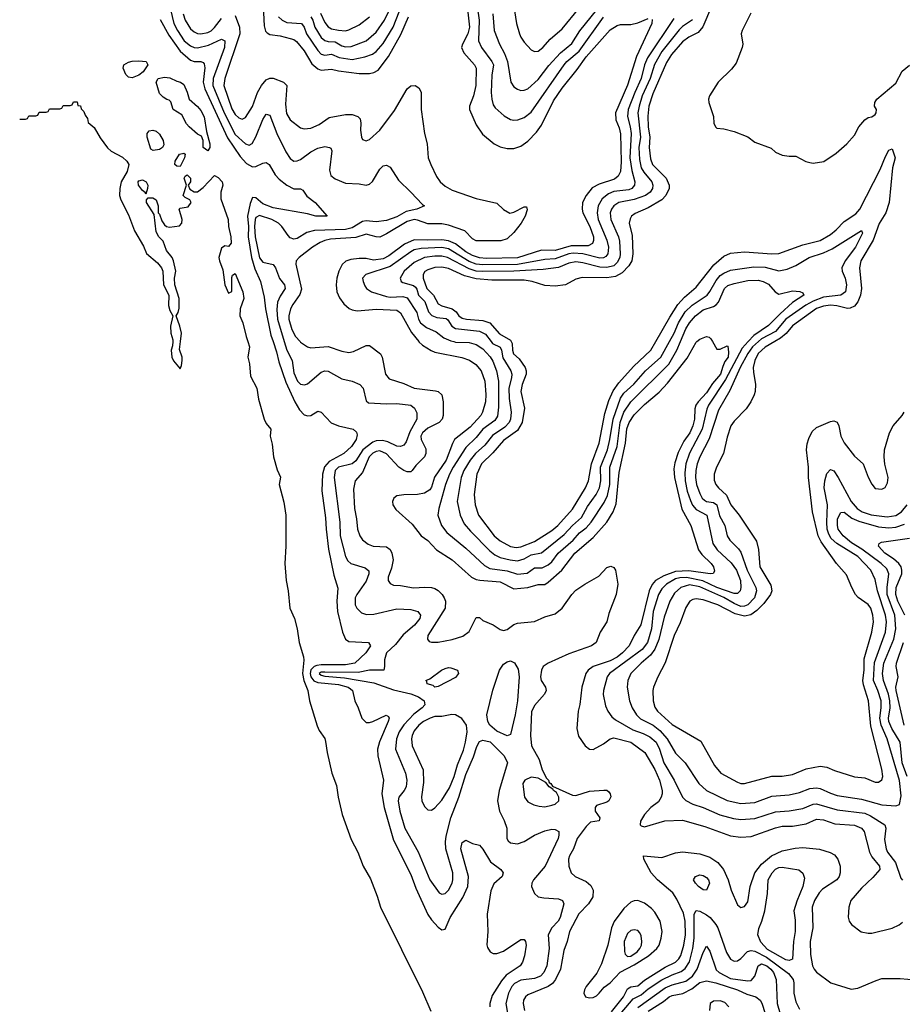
# Model space of a CAD drawing. Header units: inches. Extents: x 1678809 to 1859548, y 384609 to 522868.
# Tile 52 of 256: x 1742437 to 1747568, y 426146 to 431873. Entities that reach past the tile are written whole.
import ezdxf

# ---------------------------------------------------------------- set-up
doc = ezdxf.new("R2010")
doc.units = ezdxf.units.IN
doc.header["$MEASUREMENT"] = 0
doc.layers.add('B7442', color=7, linetype='Continuous')
doc.layers.add('B7443', color=7, linetype='Continuous')

msp = doc.modelspace()

# ---------------------------------------------------------------- linework, layer by layer
at = {"layer": 'B7442', "color": 5}
for points, elevation in [([(1743326.5, 430000), (1743325.1, 429974.9), (1743318, 429950), (1743320.3, 429910), (1743330, 429888), (1743370, 429842), (1743378, 429862), (1743381.6, 429890), (1743380.5, 429910), (1743366.3, 429953.7), (1743371.2, 430000)], 120), ([(1743763, 430000), (1743772.9, 429970), (1743763.1, 429910), (1743772.2, 429870), (1743778.5, 429798.6), (1743814.6, 429730), (1743825.8, 429665.8), (1743857.2, 429550), (1743870, 429523), (1743895.8, 429490), (1743893.7, 429450), (1743903.8, 429403.8), (1743911.8, 429330), (1743933.9, 429253.9), (1743952.5, 429212.5), (1743945.4, 429170), (1743973, 429067), (1743983.5, 428990), (1743983.7, 428810), (1743977.2, 428710), (1743986.6, 428610), (1743997.8, 428550), (1744007.6, 428450), (1744033.7, 428390), (1744049.1, 428329.1), (1744060.7, 428250), (1744086.2, 428166.2), (1744088.2, 428148.2), (1744080.7, 428070), (1744088.3, 428028.3), (1744112.6, 427970), (1744122.3, 427910), (1744165.5, 427765.5), (1744178.3, 427738.3), (1744210, 427691.3), (1744215.2, 427675.2), (1744224, 427610), (1744251.3, 427490), (1744277.6, 427417.6), (1744287.2, 427350), (1744310.6, 427250), (1744363.7, 427103.7), (1744401.9, 427030), (1744434.4, 426950), (1744475.3, 426875.3), (1744514.9, 426774.9), (1744534.5, 426710), (1744778.4, 426218.4), (1744826.3, 426106.3)], 120), ([(1743910.1, 430000), (1743930, 429940.8), (1743943.2, 429883.2), (1743984.1, 429764.1), (1744035.3, 429650), (1744063.6, 429603.6), (1744090, 429574.8), (1744112.1, 429567.9), (1744130, 429571.2), (1744170, 429595.8), (1744190, 429590.4), (1744248.2, 429528.2), (1744290.2, 429510.2), (1744374.8, 429490), (1744394.4, 429474.4), (1744398.7, 429458.7), (1744392.7, 429430), (1744366.4, 429390), (1744321.8, 429350), (1744236.6, 429303.4), (1744208.1, 429271.9), (1744196.4, 429230), (1744192.8, 429132.8), (1744214.9, 428974.9), (1744217.6, 428910), (1744232.3, 428792.3), (1744262.5, 428642.5), (1744285.4, 428565.4), (1744280.3, 428490), (1744284.5, 428430), (1744313.5, 428310), (1744330, 428269.2), (1744350, 428255), (1744464.7, 428250), (1744476.5, 428230), (1744448.4, 428190), (1744385.6, 428130), (1744330, 428119.3), (1744190, 428120.6), (1744163.4, 428116.6), (1744148.7, 428111.3), (1744129.3, 428090.7), (1744124.8, 428070), (1744128.3, 428050), (1744146.8, 428026.8), (1744170, 428017.1), (1744290, 428005.5), (1744347.2, 427990), (1744359.9, 427979.9), (1744370.7, 427970), (1744385.4, 427910), (1744405.1, 427870), (1744425.9, 427810), (1744450, 427785.2), (1744470, 427783.8), (1744490, 427790.9), (1744568, 427828), (1744580.5, 427820.5), (1744584.2, 427810), (1744579.3, 427790), (1744527.6, 427672.4), (1744516.6, 427630), (1744518.7, 427590), (1744551.5, 427450), (1744542.1, 427370), (1744555.8, 427290), (1744610, 427099.7), (1744710, 426901.2), (1744740.4, 426820.4), (1744808.9, 426668.9), (1744830, 426637.3), (1744870, 426593.7), (1744890, 426578), (1744910, 426582), (1744939.3, 426650), (1745013.6, 426766.4), (1745041.7, 426830), (1745046.2, 426890), (1745002.3, 427050), (1745010, 427086), (1745030, 427101), (1745070, 427081), (1745110, 427071), (1745130, 427047.3), (1745174.2, 426974.2), (1745233, 426930), (1745248.2, 426910), (1745241.3, 426890), (1745192.9, 426847.1), (1745174.8, 426805.2), (1745154.1, 426670), (1745158.3, 426570), (1745151.7, 426491.7), (1745155.6, 426475.6), (1745172.2, 426450), (1745190, 426440.7), (1745210, 426441), (1745250, 426454.3), (1745350, 426522.4), (1745370, 426522), (1745377.6, 426510), (1745381.1, 426490), (1745372, 426427.9), (1745360.2, 426390), (1745345.5, 426370), (1745265.8, 426314.2), (1745237.3, 426282.7), (1745184, 426196), (1745169.2, 426150), (1745169.6, 426130)], 140), ([(1743974.4, 430000), (1743989.4, 429950), (1744021, 429890), (1744030, 429818), (1744051.8, 429770), (1744070, 429751.8), (1744091.8, 429748.2), (1744110, 429755), (1744190, 429822.9), (1744210, 429830.2), (1744230, 429827.3), (1744310, 429783), (1744369.3, 429769.3), (1744414.4, 429750), (1744433.6, 429730), (1744450, 429654.9), (1744465, 429645), (1744570, 429638.5), (1744630, 429640.1), (1744710, 429630.2), (1744732.9, 429612.9), (1744745.5, 429585.5), (1744746, 429550), (1744704.5, 429475.5), (1744682.9, 429417.1), (1744670, 429398.3), (1744650, 429389.8), (1744630, 429391.4), (1744576.3, 429416.3), (1744545.4, 429425.4), (1744510, 429422.9), (1744490, 429414.4), (1744430.7, 429370), (1744390, 429307.6), (1744370.1, 429290), (1744289.5, 429270), (1744270.6, 429250), (1744264.8, 429210), (1744297.4, 428950), (1744300.6, 428870), (1744330.6, 428750.6), (1744345, 428725), (1744361.7, 428710), (1744444.6, 428684.6), (1744466.5, 428666.5), (1744466.6, 428650), (1744450, 428607.7), (1744395.8, 428530), (1744387.2, 428510), (1744386.4, 428470), (1744396.2, 428450), (1744423.1, 428423.1), (1744452.1, 428412.1), (1744494.8, 428414.8), (1744630, 428445.5), (1744710, 428442.5), (1744752.2, 428430), (1744767.7, 428410), (1744762.6, 428390), (1744732.9, 428350), (1744666.1, 428293.9), (1744620.6, 428239.4), (1744570.1, 428190), (1744556.9, 428150), (1744558, 428110), (1744553.4, 428090), (1744470, 428088.4), (1744404, 428076), (1744210, 428078), (1744190, 428076.6), (1744178.1, 428070), (1744190, 428059.2), (1744210, 428054.3), (1744325, 428045), (1744494.7, 428014.7), (1744610, 427974.2), (1744711.1, 427951.1), (1744754.5, 427934.5), (1744788.4, 427910), (1744792.7, 427887.3), (1744777, 427870), (1744727.2, 427832.8), (1744669.1, 427770.9), (1744643.3, 427730), (1744627.4, 427690), (1744620.9, 427630), (1744680.1, 427490), (1744687.8, 427450), (1744683.1, 427410), (1744672.6, 427390), (1744640.4, 427350), (1744636.1, 427330), (1744647.4, 427270), (1744675, 427170), (1744752.6, 427032.6), (1744822, 426870), (1744874.6, 426794.6), (1744890, 426785.5), (1744910, 426790.2), (1744930, 426810.2), (1744950.4, 426850), (1744954.9, 426870), (1744954.3, 426910), (1744914.3, 427050), (1744912.3, 427090), (1744916.4, 427123.6), (1744943.2, 427230), (1744990.2, 427349.8), (1745030, 427482.2), (1745074.8, 427585.2), (1745094.5, 427645.5), (1745110, 427674.4), (1745130, 427682.2), (1745171.6, 427671.6), (1745252.4, 427590), (1745273.1, 427550), (1745223.4, 427390), (1745214.8, 427330), (1745226.6, 427270), (1745254, 427214), (1745268.6, 427170), (1745268.4, 427110), (1745276.7, 427096.7), (1745290, 427085.4), (1745330, 427079.4), (1745370, 427091.7), (1745430, 427128.9), (1745490, 427155.3), (1745530, 427163.8), (1745550, 427161.5), (1745570.2, 427150), (1745571.8, 427130), (1745566.7, 427110), (1745492.3, 426950), (1745423.8, 426870), (1745413.4, 426850), (1745411.7, 426831.7), (1745430.2, 426790.3), (1745451.5, 426771.5), (1745484.8, 426764.8), (1745570, 426758.8), (1745592, 426750), (1745600.2, 426730), (1745578.1, 426650), (1745566.7, 426630), (1745529.5, 426590), (1745509.6, 426550), (1745514, 426470), (1745500.6, 426370), (1745483.1, 426330), (1745465.2, 426310), (1745430, 426295.8), (1745350, 426285.2), (1745313.2, 426266.8), (1745298.6, 426250), (1745279.2, 426210), (1745262.8, 426150), (1745276.1, 426070)], 160), ([(1744067.3, 430000), (1744070, 429997.1), (1744110, 429970.2), (1744130, 429964.7), (1744230, 429971.6), (1744310, 429944), (1744350, 429936.8), (1744377, 429942.9), (1744450, 429977.8), (1744470, 429978.2), (1744533.8, 429930), (1744544.2, 429910), (1744563.7, 429810), (1744584.4, 429784.4), (1744670, 429756.1), (1744730.1, 429730.1), (1744854.6, 429714.6), (1744870, 429709.2), (1744890.2, 429690), (1744898.8, 429650), (1744898.3, 429570), (1744892.4, 429550), (1744874.8, 429530), (1744810, 429497.4), (1744778.3, 429470), (1744768.8, 429450), (1744770.7, 429430), (1744797.1, 429377.1), (1744798.2, 429350), (1744790, 429329.9), (1744740.3, 429279.7), (1744717.8, 429250), (1744710, 429243.2), (1744690, 429242.5), (1744670, 429250.3), (1744641.3, 429270), (1744570, 429346.6), (1744530, 429364.4), (1744510, 429361.7), (1744490, 429352), (1744468.2, 429330), (1744430, 429238.5), (1744387.1, 429190), (1744378, 429142), (1744382.5, 429030), (1744394.7, 428970), (1744400.7, 428910), (1744413.9, 428870), (1744430, 428847.2), (1744462.5, 428822.5), (1744491.3, 428811.3), (1744570, 428807.3), (1744590, 428790.2), (1744600.1, 428770), (1744608.1, 428730), (1744597.9, 428682.1), (1744578.8, 428630), (1744579, 428610), (1744590, 428592.4), (1744610, 428583.9), (1744650, 428581.4), (1744727.1, 428567.1), (1744792.5, 428572.5), (1744830.6, 428570.6), (1744850, 428565.1), (1744870, 428552.4), (1744892.2, 428530), (1744904.1, 428510), (1744912.5, 428490), (1744911.2, 428450), (1744810.4, 428290.4), (1744807.2, 428270), (1744816.5, 428256.5), (1744831.4, 428251.4), (1744870, 428252.9), (1744950, 428267.6), (1745013.3, 428286.7), (1745050, 428314.7), (1745090, 428396), (1745110, 428394.7), (1745130, 428377.8), (1745190, 428353.2), (1745230, 428325.5), (1745250, 428320.7), (1745270, 428326.5), (1745310, 428354.4), (1745330, 428363), (1745430, 428372), (1745490, 428399.2), (1745550, 428416.8), (1745590.6, 428449.4), (1745646.7, 428530), (1745670, 428553.9), (1745722, 428590), (1745804.6, 428635.4), (1745850, 428685.5), (1745873.2, 428693.2), (1745890, 428686), (1745900.7, 428670), (1745914.9, 428590), (1745903.7, 428530), (1745861.3, 428418.7), (1745849.3, 428370), (1745811.1, 428310), (1745788, 428250), (1745760.2, 428230), (1745630, 428184.9), (1745508.2, 428130), (1745480.1, 428110), (1745470.1, 428090), (1745465.1, 428050), (1745468.2, 428030), (1745494, 427990), (1745497.4, 427970), (1745488.1, 427950), (1745430, 427884.1), (1745412.5, 427847.5), (1745406.5, 427710), (1745412.2, 427650), (1745455.9, 427570), (1745475, 427510), (1745500.2, 427460.2), (1745510.7, 427450), (1745514.9, 427434.9), (1745525.5, 427430), (1745535.1, 427415.1), (1745650, 427362.8), (1745670, 427359.7), (1745750, 427385.3), (1745831.8, 427391.8), (1745850.3, 427390.4), (1745862, 427382), (1745870.4, 427370.4), (1745872.7, 427352.7), (1745862, 427330), (1745850, 427320.7), (1745790, 427302.7), (1745782.4, 427290), (1745783, 427270), (1745810.2, 427230), (1745806.4, 427213.6), (1745755.8, 427204.2), (1745730, 427179.8), (1745676.8, 427110), (1745655.6, 427050), (1745633.2, 427010), (1745627.1, 426990), (1745629.4, 426949.4), (1745643.6, 426910), (1745667, 426890), (1745730, 426860.2), (1745756.6, 426836.6), (1745770.9, 426810), (1745768.8, 426770), (1745743.3, 426730), (1745687.7, 426672.3), (1745634.1, 426570), (1745620.5, 426510), (1745600.9, 426459.1), (1745581.3, 426350), (1745551, 426289), (1745533.6, 426266.4), (1745510, 426249.9), (1745390, 426200.6), (1745377.1, 426190), (1745365.9, 426170), (1745364.2, 426150), (1745372, 426110)], 180), ([(1744756.7, 430000), (1744758.1, 429998.1), (1744779.1, 429979.1), (1744828, 429948), (1744850, 429939.3), (1745007, 429907), (1745051.6, 429891.6), (1745087.7, 429867.7), (1745118.7, 429830), (1745140.3, 429770), (1745147.5, 429692.5), (1745144.1, 429650), (1745127.6, 429590), (1745117.8, 429570), (1745056.5, 429503.5), (1744964.8, 429430), (1744952, 429408), (1744916.2, 429310), (1744848.5, 429211.5), (1744830, 429152.7), (1744821, 429139), (1744790, 429119.6), (1744750, 429111.4), (1744670.1, 429109.9), (1744630, 429103.5), (1744611, 429089), (1744604.5, 429070), (1744605.6, 429050), (1744622.9, 429022.9), (1744718.4, 428938.4), (1744770, 428870.2), (1744810, 428843.2), (1744860.6, 428790), (1744950.4, 428730.4), (1745064.2, 428630), (1745090, 428616.6), (1745111.7, 428611.7), (1745230, 428603.9), (1745310, 428563.1), (1745390, 428570.1), (1745450, 428588), (1745490, 428587.5), (1745510, 428600.1), (1745588.4, 428670), (1745664.7, 428770), (1745770, 428861.2), (1745850.4, 428950), (1745887.8, 429010), (1745904.2, 429055.8), (1745921.6, 429238.4), (1745959.6, 429410), (1745967, 429493), (1745979.9, 429530), (1746010, 429574.7), (1746070, 429633.7), (1746153.8, 429706.2), (1746202.5, 429757.5), (1746316.8, 429903.2), (1746370, 429996.4), (1746373.9, 430000)], 220), ([(1744960.6, 430000), (1744970, 429997.7), (1745050, 429995.9), (1745090, 429984.2), (1745130, 429957.4), (1745171.9, 429911.9), (1745186.7, 429886.7), (1745208.5, 429830), (1745220.4, 429770), (1745220.7, 429619.3), (1745214, 429566), (1745198.8, 429541.2), (1745129.6, 429490.4), (1745090, 429441.8), (1745030, 429385), (1744956.5, 429270), (1744935.7, 429230), (1744913.1, 429170), (1744873.1, 429030), (1744867.3, 428990), (1744889.3, 428930), (1744919.7, 428890), (1745030, 428799.2), (1745138.1, 428698.1), (1745170, 428681.3), (1745270, 428666.1), (1745330, 428648.4), (1745386.9, 428653.1), (1745430, 428683.8), (1745474.8, 428685.2), (1745510, 428700.9), (1745530, 428719.8), (1745566.3, 428770), (1745654.4, 428845.5), (1745691.7, 428888.3), (1745730, 428916.1), (1745758.3, 428950), (1745835.5, 429064.5), (1745854.6, 429105.4), (1745867.6, 429170), (1745867.9, 429270), (1745910.5, 429389.5), (1745928.2, 429530), (1745950, 429590.7), (1745990, 429649.2), (1746211.1, 429868.9), (1746256.5, 429950), (1746277.8, 430000)], 240), ([(1745178.5, 430000), (1745186.3, 429990), (1745230, 429967.8), (1745237.9, 429950), (1745245.9, 429905.9), (1745292.8, 429830), (1745298, 429810), (1745296.3, 429790), (1745280.1, 429730), (1745282.2, 429670), (1745293.1, 429590), (1745290.1, 429550), (1745282.6, 429530), (1745257.4, 429502.6), (1745185.8, 429454.2), (1745141.6, 429398.3), (1745087, 429350), (1745055, 429310), (1745019.1, 429250), (1745002.7, 429210), (1744979.2, 429070), (1744996.8, 428990), (1745020.6, 428940.6), (1745056.9, 428896.9), (1745170, 428783.5), (1745199.7, 428759.7), (1745230, 428744), (1745288.4, 428730), (1745330, 428725.9), (1745370, 428735.9), (1745410, 428759.4), (1745470, 428770.9), (1745602.3, 428877.7), (1745650, 428930.1), (1745702, 428978), (1745738.5, 429041.5), (1745788.7, 429111.3), (1745806.9, 429150), (1745815.7, 429190), (1745812.8, 429270), (1745854.1, 429370), (1745868.1, 429430), (1745886.5, 429550), (1745930, 429670.7), (1745950, 429699.4), (1746006.9, 429753.1), (1746075.4, 429830), (1746164.9, 429910), (1746214.6, 430000)], 260), ([(1745294.2, 430000), (1745299.5, 429990), (1745301.9, 429950), (1745308.1, 429930), (1745340.3, 429900.3), (1745375.5, 429850), (1745381.3, 429830), (1745380.7, 429810), (1745358, 429750), (1745350.7, 429710), (1745372.2, 429612.2), (1745358.9, 429530), (1745330, 429483.7), (1745250, 429425.2), (1745187.2, 429352.8), (1745121.3, 429290), (1745093.5, 429230), (1745078.1, 429110), (1745085.1, 429050), (1745103.7, 428990), (1745195.8, 428870), (1745230, 428841.4), (1745290, 428807.9), (1745322.8, 428802.8), (1745350, 428807.1), (1745430, 428838.4), (1745530, 428901.7), (1745564.5, 428930), (1745650, 429025), (1745725.7, 429150), (1745744, 429190), (1745761.5, 429290), (1745806, 429410), (1745837.6, 429582.4), (1745861.8, 429658.2), (1745886.4, 429713.6), (1745920.1, 429759.9), (1746005.5, 429854.5), (1746106.1, 429950), (1746134.7, 430000)], 280), ([(1746464.9, 430000), (1746490, 429956.3), (1746510, 429955.3), (1746550, 429976.4), (1746553.9, 429973.9), (1746558.4, 429938.4), (1746554.7, 429910), (1746536.4, 429883.6), (1746524.3, 429855.7), (1746512, 429810), (1746463.8, 429756.2), (1746430, 429702.8), (1746380.7, 429650), (1746368, 429630), (1746362.8, 429610), (1746359.5, 429550), (1746350.4, 429510), (1746332, 429470), (1746298.6, 429421.4), (1746264.7, 429355.3), (1746245.1, 429294.9), (1746239.3, 429260.7), (1746243.6, 429210), (1746285.6, 429025.6), (1746338.8, 428930), (1746382.6, 428790), (1746402.8, 428762.8), (1746456.8, 428710), (1746470.1, 428690), (1746475.4, 428664.6), (1746468.9, 428651.1), (1746450.1, 428649.9), (1746326.5, 428666.5), (1746250, 428663), (1746181.5, 428638.5), (1746132.7, 428610), (1746113.3, 428586.7), (1746096.8, 428550), (1746047.1, 428352.9), (1746008.6, 428290), (1745979.2, 428230), (1745941.5, 428190), (1745910, 428164.9), (1745870, 428143.8), (1745770, 428111.3), (1745740.8, 428090), (1745728.3, 428070), (1745704.8, 427990), (1745693.4, 427890), (1745682.6, 427850), (1745675.9, 427750), (1745685.5, 427705.5), (1745724.2, 427650), (1745749.4, 427629.4), (1745770, 427628.4), (1745830, 427661.6), (1745869.3, 427690.7), (1745890, 427695.1), (1745990, 427669.6), (1746072, 427610), (1746130, 427511.5), (1746157.2, 427450), (1746172.6, 427390), (1746172.8, 427370), (1746166.8, 427350), (1746150, 427324.1), (1746105.6, 427290), (1746069.3, 427250), (1746046.9, 427210), (1746044.2, 427190), (1746050, 427183.7), (1746070, 427178.3), (1746187.3, 427212.7), (1746290, 427216.9), (1746419.3, 427179.3), (1746570, 427125.5), (1746630, 427118), (1746690, 427122.3), (1746830, 427172.4), (1746870, 427181.3), (1746930, 427182), (1747010, 427195.9), (1747070, 427222.6), (1747110, 427218.6), (1747176, 427196), (1747290, 427188.4), (1747330.4, 427170.4), (1747346, 427150), (1747376.8, 427030), (1747390, 427004.3), (1747435.6, 426950), (1747437.6, 426930), (1747397.2, 426882.8), (1747330, 426820.5), (1747269.5, 426750), (1747256.8, 426710), (1747252.6, 426652.6), (1747258.2, 426630), (1747272.7, 426610), (1747328, 426568), (1747370, 426558.8), (1747390, 426559.7), (1747510, 426588.6), (1747550, 426608.5), (1747570, 426623.8)], 220), ([(1746672.2, 430000), (1746637.3, 429962.7), (1746541.1, 429778.9), (1746441.3, 429630), (1746432.1, 429607.9), (1746404.6, 429490), (1746330, 429350.6), (1746310.3, 429289.7), (1746303.2, 429236.8), (1746305.4, 429190), (1746317.3, 429130), (1746336, 429076.1), (1746349.1, 429049.1), (1746370, 429023.4), (1746432.4, 428990), (1746466.7, 428826.7), (1746492.5, 428790), (1746573.1, 428713.1), (1746603.5, 428670), (1746627.7, 428610), (1746630.1, 428569.9), (1746625, 428550), (1746610, 428535), (1746590, 428535), (1746490, 428570.9), (1746408.9, 428608.9), (1746312.5, 428627.5), (1746274.1, 428625.9), (1746250, 428619.5), (1746197.7, 428590), (1746170, 428562.9), (1746149.7, 428530), (1746120.1, 428430), (1746109.4, 428330), (1746086.5, 428250), (1746055.2, 428210), (1745865.3, 428070), (1745852.1, 428050), (1745830.1, 427970), (1745828.3, 427948.3), (1745841.7, 427881.7), (1745855.9, 427850), (1745878.6, 427818.6), (1745900.6, 427800.6), (1746001.7, 427741.7), (1746060.8, 427720.8), (1746100.6, 427700.6), (1746136.5, 427670), (1746157.2, 427630), (1746181.1, 427550), (1746241.3, 427450), (1746290.6, 427350.6), (1746310, 427330.2), (1746350.1, 427310.1), (1746410.1, 427290.1), (1746507.3, 427247.3), (1746586.4, 427226.4), (1746630, 427220.9), (1746710, 427225.8), (1746830, 427266), (1746910, 427270.5), (1746990, 427285.2), (1747050, 427309.6), (1747070, 427312.4), (1747190, 427277.2), (1747350, 427256.6), (1747382.8, 427242.8), (1747466.5, 427190), (1747472.6, 427170), (1747464.2, 427104.2), (1747473.4, 427050), (1747482.1, 427030), (1747528.1, 426970), (1747558.9, 426878.9), (1747570, 426868.2)], 240), ([(1746731.7, 430000), (1746697.4, 429970), (1746669.3, 429930.7), (1746625.4, 429850), (1746564.7, 429715.3), (1746499.5, 429600.5), (1746444.6, 429435.4), (1746390.1, 429330), (1746375.8, 429290), (1746367.2, 429250), (1746365.7, 429210), (1746371.8, 429170), (1746390, 429116.3), (1746404.8, 429090), (1746417.6, 429077.6), (1746430.1, 429070.1), (1746470, 429063.8), (1746490.5, 429050.5), (1746506.1, 428986.1), (1746536.3, 428930), (1746549.6, 428870), (1746565.4, 428845.4), (1746615.5, 428795.5), (1746630, 428775), (1746666.7, 428670), (1746716, 428570), (1746721, 428550), (1746708, 428510), (1746670, 428469), (1746650, 428460.5), (1746630, 428460.2), (1746590, 428476.6), (1746530, 428512.2), (1746390, 428574.7), (1746330, 428584.6), (1746280.1, 428570), (1746243.5, 428536.5), (1746217.3, 428490), (1746182.7, 428397.3), (1746153.1, 428266.9), (1746129.4, 428210.6), (1746104.2, 428175.8), (1746050.1, 428130), (1745990.1, 428070), (1745972.3, 428030), (1745968.1, 427990), (1745981.9, 427910), (1745998.4, 427870), (1746023.3, 427830), (1746046.8, 427806.8), (1746120.4, 427770), (1746159, 427739), (1746200.8, 427690), (1746250, 427606.8), (1746306.2, 427550), (1746386, 427430), (1746430, 427390.1), (1746549.8, 427330.2), (1746630, 427313.1), (1746710, 427319.6), (1746810, 427355.5), (1746910, 427363.3), (1746970, 427377.6), (1747030, 427400.1), (1747070, 427404.6), (1747090, 427401.5), (1747150, 427373.1), (1747190, 427360.3), (1747330, 427339.7), (1747450, 427306.7), (1747530, 427299.3), (1747552.7, 427307.3), (1747560.9, 427359.1), (1747552, 427448), (1747481, 427690), (1747445, 427770), (1747437.9, 427810), (1747445.3, 427870), (1747444.3, 427910), (1747426.4, 427970), (1747400.6, 428030), (1747406.8, 428133.2), (1747471.1, 428310), (1747475.4, 428370), (1747470.5, 428410), (1747423.5, 428550), (1747410, 428615.6), (1747385.2, 428670), (1747310.4, 428750), (1747186.8, 428826.8), (1747155.3, 428855.4), (1747140, 428880), (1747132.1, 428910), (1747129.1, 428950), (1747132.3, 429050), (1747114.7, 429150), (1747117.9, 429190), (1747130, 429233.7), (1747150, 429256.2), (1747170, 429249.1), (1747196, 429210), (1747270.5, 429070), (1747305.2, 429030), (1747335.1, 429010), (1747386.5, 428993.5), (1747480.4, 428980.4), (1747530, 428988.7), (1747564.3, 429010), (1747596.9, 429050)], 260), ([(1746827.1, 430000), (1746770, 429966.9), (1746730, 429931.4), (1746710.1, 429890), (1746701, 429850), (1746702, 429822), (1746715.5, 429750), (1746713.1, 429710), (1746706.8, 429690), (1746687.3, 429650), (1746660.7, 429610), (1746590, 429537.6), (1746570.2, 429510), (1746550, 429443.7), (1746529.4, 429350), (1746488.3, 429270), (1746475.2, 429230), (1746475.2, 429195.2), (1746484.7, 429170), (1746499, 429150), (1746546.4, 429106.4), (1746571.9, 429050), (1746620.5, 428990), (1746720.4, 428840.4), (1746731.8, 428791.8), (1746738.9, 428690), (1746803.8, 428583.8), (1746809.2, 428550), (1746801.8, 428530), (1746763.9, 428476.1), (1746723.2, 428436.8), (1746688.3, 428411.7), (1746650, 428402.6), (1746597.3, 428417.3), (1746495.5, 428470), (1746410, 428497.5), (1746370, 428503.2), (1746350, 428499.3), (1746333.7, 428490), (1746310, 428453.6), (1746276, 428364.1), (1746241.7, 428290), (1746188.6, 428131.4), (1746145.9, 428050), (1746121.1, 427990), (1746116.9, 427970), (1746119.2, 427910), (1746130, 427874.9), (1746145.6, 427850), (1746230, 427773.7), (1746396.6, 427676.6), (1746475.4, 427535.4), (1746513.7, 427490), (1746610, 427438), (1746630, 427430.2), (1746650, 427429.3), (1746810, 427472.5), (1746870, 427472.5), (1746930, 427482.3), (1747010, 427515.2), (1747090.2, 427530.2), (1747130, 427525.2), (1747174.2, 427505.8), (1747290, 427468), (1747350, 427462.3), (1747410, 427438), (1747430, 427438.4), (1747449.7, 427450.4), (1747454.5, 427470), (1747450, 427513.2), (1747384.2, 427764.2), (1747370.8, 427910), (1747343, 428003), (1747339.1, 428030), (1747346.2, 428090), (1747345.5, 428154.5), (1747391.6, 428310), (1747400.2, 428370), (1747397.7, 428410), (1747384.3, 428450), (1747370.3, 428470.3), (1747311.4, 428511.4), (1747295, 428530), (1747274, 428570), (1747244.5, 428644.5), (1747185.8, 428710), (1747095.4, 428835.4), (1747079.3, 428870), (1747045, 429010), (1747023.2, 429210), (1747022.1, 429270), (1747011.3, 429370), (1747014.8, 429405.2), (1747023.8, 429436.2), (1747043.6, 429476.4), (1747070, 429501.3), (1747150, 429536.3), (1747170, 429538.8), (1747190, 429531), (1747199.1, 429510), (1747210.4, 429450), (1747230, 429410.6), (1747290, 429334), (1747340.5, 429290), (1747370, 429211.3), (1747390, 429171.3), (1747410, 429146), (1747450, 429141), (1747469.1, 429150.9), (1747482, 429178), (1747485.2, 429210), (1747467.3, 429287.3), (1747462.9, 429330), (1747465.1, 429370), (1747493.6, 429470), (1747515.6, 429510), (1747568, 429570), (1747579.1, 429590)], 280), ([(1747596.2, 427470), (1747567.7, 427550), (1747555.4, 427670), (1747508.1, 427750), (1747490.3, 427790), (1747487.2, 427810), (1747497.1, 427870), (1747496, 427910), (1747486.9, 427950), (1747459.3, 428030), (1747452.3, 428070), (1747460.7, 428130), (1747518.1, 428270), (1747530.2, 428329.8), (1747525.5, 428410), (1747480.2, 428530), (1747479.4, 428570), (1747489.9, 428650), (1747478.6, 428678.6), (1747446.1, 428710), (1747333.1, 428793.1), (1747272.8, 428830), (1747224.8, 428870), (1747195.9, 428910), (1747191, 428930), (1747191.6, 428970), (1747210, 429006.2), (1747230, 429007.8), (1747274, 428974), (1747315, 428955), (1747430, 428923.4), (1747490, 428916.3), (1747530, 428921.4), (1747581.6, 428938.4)], 240), ([(1747583.4, 428410), (1747541.7, 428490), (1747529.7, 428530), (1747532.7, 428570), (1747564.4, 428650), (1747566.3, 428670), (1747561.1, 428690), (1747548.7, 428708.7), (1747516.5, 428736.5), (1747466, 428770), (1747429.6, 428810.4), (1747433.8, 428826.2), (1747447.2, 428832.8), (1747610, 428856.6)], 220), ([(1747578.7, 427770), (1747532.1, 427970), (1747530.6, 427990), (1747544.5, 428050), (1747532.1, 428110), (1747533.7, 428130), (1747574.5, 428250)], 220), ([(1745877.2, 426102.8), (1745947.5, 426190), (1745970, 426235.4), (1745990, 426247.5), (1746030, 426253.2), (1746070, 426286.3), (1746190, 426361.2), (1746249.2, 426390.8), (1746269.1, 426410), (1746280.6, 426430), (1746298.2, 426490), (1746307.7, 426550), (1746306.6, 426630), (1746295.8, 426675.8), (1746257.7, 426757.7), (1746233.4, 426793.4), (1746145, 426870), (1746108.7, 426910), (1746066.2, 426990), (1746064, 427010), (1746170, 426998.9), (1746250, 427025.8), (1746290, 427032.8), (1746390, 427021.7), (1746450, 427002.4), (1746496.2, 426970), (1746528.6, 426930), (1746556.4, 426870), (1746572.8, 426810), (1746610, 426724), (1746630, 426708.5), (1746650, 426714), (1746670, 426742), (1746683, 426830), (1746709.9, 426910.1), (1746750, 426961.2), (1746806.9, 427010), (1746870, 427037.9), (1746945.8, 427054.2), (1746990, 427057.9), (1747087.4, 427047.4), (1747149.3, 427029.3), (1747174.5, 427014.5), (1747193.9, 426990), (1747206.9, 426950), (1747207.1, 426910), (1747200.4, 426890), (1747186.6, 426870), (1747104.9, 426815.1), (1747085, 426795), (1747057.7, 426750), (1747044.1, 426710), (1747048.7, 426590), (1747033.3, 426510), (1747034.8, 426434.8), (1747046.8, 426370), (1747055.1, 426350), (1747070, 426332.7), (1747153.2, 426270), (1747270, 426233.6), (1747310, 426239), (1747415.5, 426284.5), (1747450, 426294.8), (1747555.5, 426295.5), (1747690, 426285)], 180), ([(1745830, 425974.6), (1746003.4, 426176.6), (1746050, 426201.2), (1746090, 426234.7), (1746170, 426288.3), (1746230, 426318), (1746282.9, 426337.1), (1746306.2, 426353.8), (1746330, 426393.5), (1746350.2, 426470), (1746357.3, 426530), (1746357.3, 426670), (1746370, 426690.6), (1746390, 426686.8), (1746430, 426666.6), (1746450.1, 426650), (1746484, 426610), (1746495, 426590), (1746546.1, 426446.1), (1746570, 426409.1), (1746590, 426397.3), (1746610, 426399.1), (1746630, 426411.4), (1746667.3, 426452.7), (1746690, 426458.3), (1746710, 426454.8), (1746779.3, 426419.3), (1746905.6, 426325.6), (1746933, 426290), (1746937.9, 426270), (1746937.1, 426210), (1746950, 426159.5), (1746970, 426118.3)], 160), ([(1746030, 426126.9), (1746190, 426240.9), (1746230, 426258.1), (1746310, 426280.5), (1746348.1, 426310), (1746376, 426350), (1746410, 426446.3), (1746430, 426483.7), (1746450, 426455.3), (1746486.5, 426346.5), (1746503.7, 426330), (1746570, 426295.9), (1746670, 426282.8), (1746690, 426284.1), (1746710, 426309.1), (1746729.4, 426370), (1746750, 426381.2), (1746779.9, 426370), (1746803.4, 426350), (1746818.9, 426330), (1746834.7, 426290), (1746840.9, 426150), (1746858.6, 426090)], 140), ([(1746090, 426105.3), (1746178.7, 426161.3), (1746211.7, 426190), (1746230, 426197.7), (1746291.8, 426208.2), (1746343.5, 426236.5), (1746390, 426272.1), (1746430, 426282.1), (1746483.1, 426270), (1746609.1, 426230), (1746664.6, 426204.6), (1746716, 426190), (1746741.6, 426170), (1746751.8, 426151.8), (1746770, 426092.4)], 120), ([(1746558.8, 426130), (1746535.8, 426155.8), (1746510, 426165.8), (1746470, 426164.1), (1746450.3, 426150), (1746447.4, 426110)], 120)]:
    msp.add_lwpolyline(points, dxfattribs=dict(at, elevation=elevation))
for points, elevation in [([(1744850, 427989.8), (1744839.7, 427999.7), (1744806, 428010), (1744804, 428024), (1744798, 428030), (1744822, 428038), (1744889.4, 428090), (1744910, 428099.5), (1744930, 428104.9), (1744943.4, 428103.4), (1744982.8, 428090), (1744987.7, 428070), (1744970, 428046.3), (1744870, 427994)], 160), ([(1745270, 427707.8), (1745210, 427734.1), (1745170.9, 427770), (1745157.7, 427790), (1745151.6, 427830), (1745187.5, 427972.5), (1745226.2, 428090), (1745250, 428123.8), (1745270, 428138.4), (1745290, 428144), (1745312.4, 428132.4), (1745335.1, 428095.1), (1745340.8, 428050), (1745331.1, 427911.1), (1745316.4, 427830), (1745290, 427715.1)], 160), ([(1744948.1, 427831.9), (1744890, 427820.5), (1744850, 427819), (1744823.2, 427810), (1744784.2, 427790), (1744757.8, 427770), (1744730, 427735.8), (1744717.9, 427710), (1744714.5, 427690), (1744718.9, 427650), (1744781.8, 427510), (1744785.1, 427434.9), (1744772, 427352), (1744774.2, 427330), (1744790, 427295.8), (1744810, 427277.6), (1744830, 427275.3), (1744850, 427288.9), (1744890, 427332.7), (1744935.8, 427404.2), (1744962.8, 427470), (1744982.1, 427537.9), (1745016.6, 427623.4), (1745029.2, 427670), (1745037.6, 427730), (1745033.7, 427770), (1745007.1, 427807.1), (1744970, 427828.7)], 180), ([(1745410, 427466.3), (1745374.3, 427450), (1745362.4, 427430), (1745362.8, 427410), (1745371.7, 427350), (1745390, 427324.2), (1745426.4, 427306.4), (1745457.5, 427297.5), (1745490, 427294.5), (1745530, 427303.2), (1745549.8, 427310.1), (1745571.1, 427330), (1745570.9, 427350.9), (1745556.8, 427376.8), (1745539.6, 427390), (1745537.1, 427397.1), (1745514.5, 427410), (1745495.4, 427435.4), (1745450, 427460.6)], 180), ([(1746910, 426399.6), (1746890, 426404.5), (1746784.1, 426464.1), (1746746.3, 426506.3), (1746728.5, 426550), (1746733, 426587), (1746751.9, 426630), (1746769.4, 426690), (1746783.4, 426790), (1746787.7, 426870), (1746810.6, 426910), (1746830, 426930.8), (1746850, 426940.8), (1746870, 426943.2), (1746967.4, 426927.4), (1746988.9, 426908.9), (1746999, 426879), (1746990.2, 426830.3), (1746954.6, 426745.4), (1746937.5, 426690), (1746945.1, 426634.9), (1746944.3, 426570), (1746935.4, 426510), (1746930, 426408.6)], 160), ([(1746430, 426809), (1746410, 426810.9), (1746382.9, 426830), (1746365, 426850), (1746353.6, 426870), (1746366, 426890), (1746390, 426899.5), (1746410, 426895.3), (1746430, 426883.7), (1746441.7, 426870), (1746446.7, 426850)], 160), ([(1746030, 426748.9), (1746010, 426748), (1745990, 426739.8), (1745950, 426702), (1745893.5, 426626.5), (1745878, 426590), (1745856.9, 426490), (1745819.2, 426380.8), (1745792.4, 426327.5), (1745730.2, 426250), (1745721.2, 426230), (1745716.9, 426210), (1745726, 426190), (1745750, 426183.5), (1745770, 426186.2), (1745790, 426195.9), (1745805.6, 426210), (1745835, 426245), (1745870, 426270.1), (1745928.2, 426331.8), (1746010, 426374.7), (1746093.3, 426426.7), (1746141.8, 426470), (1746153.6, 426490), (1746166.2, 426530), (1746172, 426570), (1746159.6, 426630), (1746130, 426680.8), (1746110, 426702.5), (1746070, 426733.5)], 220), ([(1746010, 426579.4), (1745990, 426574), (1745970, 426558.2), (1745950.8, 426510), (1745952.2, 426452.2), (1745956.6, 426436.6), (1745970, 426424.5), (1745990, 426425.7), (1746026.1, 426450), (1746042.1, 426470), (1746051.6, 426490), (1746054.6, 426510), (1746050, 426543.7), (1746041.5, 426561.5), (1746030, 426575)], 240)]:
    msp.add_lwpolyline(points, close=True, dxfattribs=dict(at, elevation=elevation))
at = {"layer": 'B7443', "color": 5}
for points, elevation in [([(1743849.8, 431989.8), (1743857.6, 431837.6), (1743866.5, 431806.5), (1743875.2, 431795.2), (1743890, 431786.3), (1743950, 431779.1), (1744010, 431763.4), (1744030, 431757.4), (1744046.3, 431746.3), (1744090, 431690.8), (1744135.6, 431615.6), (1744170, 431586.4), (1744190, 431579.9), (1744250, 431584.6), (1744290, 431575.4), (1744410, 431559.8), (1744470, 431560.1), (1744494.9, 431565.1), (1744520.3, 431579.7), (1744581, 431659), (1744652.9, 431787.1), (1744698, 431890)], 220), ([(1744128.8, 431890), (1744141.2, 431870), (1744152, 431830), (1744189.6, 431769.6), (1744210, 431751.3), (1744230, 431745.4), (1744270, 431742.9), (1744310, 431719.7), (1744330, 431714.8), (1744363.3, 431716.7), (1744450, 431748.7), (1744510, 431799.8), (1744557.8, 431870), (1744619.4, 432000.6)], 260), ([(1745033.6, 431986.4), (1745050.9, 431830), (1745042.6, 431790), (1745010.5, 431730), (1745005.1, 431710), (1745018.9, 431678.9), (1745080.1, 431610), (1745090.7, 431590), (1745087.7, 431490), (1745074.6, 431430), (1745050.8, 431370), (1745052.7, 431350), (1745090, 431260.9), (1745127.1, 431207.1), (1745194.9, 431150), (1745230, 431133.4), (1745270, 431122.5), (1745310, 431122.5), (1745350, 431137.1), (1745390, 431167), (1745440.7, 431219.3), (1745470, 431259.7), (1745539.3, 431400.7), (1745590, 431474.5), (1745677.3, 431582.7), (1745730, 431656.6), (1745870, 431812.7), (1745910, 431839.6), (1745930, 431844.9), (1745990, 431844), (1746030, 431854.3), (1746090, 431878.9)], 220), ([(1743312.5, 431932.5), (1743333.6, 431850), (1743353.8, 431810), (1743393.3, 431750), (1743430, 431720.5), (1743450, 431710.9), (1743470, 431708.2), (1743534.7, 431725.3), (1743610, 431758.5), (1743629.2, 431749.2), (1743627.5, 431710), (1743561.7, 431530), (1743559.6, 431490), (1743625, 431330), (1743690, 431204), (1743750, 431150.8), (1743770, 431143.7), (1743788.1, 431151.9), (1743810, 431191.4), (1743850, 431292.8), (1743870, 431322.3), (1743890, 431316.5), (1743930.6, 431210), (1743984.2, 431104.2), (1744010, 431064.4), (1744030, 431050.2), (1744050, 431050.9), (1744070, 431059.5), (1744130, 431104.4), (1744170, 431125), (1744210, 431134.2), (1744237.3, 431130), (1744245.1, 431125.1), (1744252.2, 431110), (1744237.2, 430997.2), (1744246, 430966), (1744270, 430946.5), (1744330, 430922), (1744410, 430917.4), (1744450, 430909.4), (1744470, 430915.5), (1744488.1, 430931.9), (1744530, 431003.1), (1744550, 431021.6), (1744570, 431027.3), (1744590, 431014.8), (1744638.7, 430938.7), (1744711.4, 430870), (1744778, 430798), (1744790.5, 430790), (1744746, 430770), (1744684, 430756), (1744630, 430726.3), (1744570, 430703.7), (1744510, 430696.1), (1744450, 430703.4), (1744430, 430698.8), (1744370, 430662.3), (1744330, 430652.3), (1744150, 430646.5), (1744106.1, 430633.9), (1744050, 430600.2), (1744030, 430596.5), (1744010, 430604.5), (1743997.2, 430617.2), (1743960.7, 430670), (1743941.1, 430690), (1743902.2, 430710), (1743830, 430733.4), (1743810, 430721.5), (1743806.4, 430710), (1743802.6, 430670), (1743805.3, 430610), (1743830, 430488.1), (1743850, 430461.7), (1743910, 430448.5), (1743924.3, 430430), (1743946.3, 430366.3), (1743975.7, 430330), (1743980.1, 430310), (1743950, 430265), (1743936, 430230), (1743932.1, 430187.9), (1743935.3, 430130), (1743974.4, 430000)], 160), ([(1746458.4, 431950), (1746408.6, 431831.4), (1746381.5, 431798.5), (1746327.8, 431770), (1746290, 431743.7), (1746225.3, 431670), (1746196.6, 431623.4), (1746118.3, 431441.7), (1746095.3, 431370), (1746088.6, 431311.4), (1746090.7, 431250), (1746100.3, 431190), (1746096.6, 431130), (1746103.6, 431063.7), (1746115.2, 431030), (1746195.5, 430950), (1746212.4, 430910), (1746212.8, 430890), (1746193.3, 430850), (1746170, 430824.8), (1746090, 430777.8), (1746015.5, 430744.5), (1745994, 430730), (1745984.9, 430715.1), (1745980.6, 430690), (1745996.9, 430616.9), (1746002.2, 430510), (1745994.6, 430470), (1745978.6, 430441.4), (1745939.6, 430400.4), (1745900.7, 430379.3), (1745850, 430372), (1745706.7, 430373.3), (1745670, 430362.4), (1745610, 430331.3), (1745550, 430321.7), (1745490, 430327), (1745415.6, 430350), (1745370, 430358.1), (1745181.8, 430358.2), (1745090, 430364.8), (1745023.5, 430383.5), (1744930, 430425.3), (1744890, 430433.6), (1744849.7, 430430.3), (1744810, 430418.5), (1744792.9, 430407.1), (1744781.5, 430390), (1744782.7, 430370), (1744803.7, 430310), (1744842.7, 430270), (1744870, 430219.5), (1744890, 430208.1), (1744951.6, 430191.6), (1744973.6, 430173.6), (1744990.4, 430150.4), (1745010, 430136.8), (1745033.4, 430130), (1745130, 430123.4), (1745170, 430109.2), (1745226, 430046), (1745289.3, 430009.3), (1745294.2, 430000)], 280), ([(1745096.5, 431950), (1745108.1, 431870), (1745103.1, 431750), (1745120.7, 431710), (1745181.3, 431630), (1745190.8, 431610), (1745181.1, 431550), (1745178.6, 431450), (1745180.7, 431410), (1745190, 431377.6), (1745200.8, 431360.8), (1745252.5, 431312.5), (1745290, 431291.1), (1745310, 431287.8), (1745332.3, 431290), (1745370, 431304.2), (1745410, 431335.5), (1745601.7, 431610), (1745618.3, 431630), (1745688.5, 431690), (1745830, 431886.4)], 240), ([(1745187.1, 431907.1), (1745194.8, 431810), (1745225.4, 431730), (1745255.4, 431675.4), (1745273.1, 431630), (1745293, 431510), (1745310, 431481.7), (1745330, 431468), (1745350, 431460.7), (1745370, 431462.3), (1745390, 431471), (1745450, 431523.9), (1745513.6, 431606.4), (1745581.1, 431678.9), (1745646.2, 431733.8), (1745693, 431807), (1745791.5, 431930)], 260), ([(1745309.4, 431950), (1745325.8, 431850), (1745342.8, 431790), (1745350.3, 431770), (1745370, 431742.4), (1745410, 431697.1), (1745430, 431687.4), (1745450, 431690.3), (1745477.4, 431710), (1745520.5, 431759.5), (1745590, 431820.3), (1745690, 431938.8)], 280), ([(1743254, 431874), (1743302.8, 431782.8), (1743369.2, 431689.2), (1743430, 431637.1), (1743450, 431629.6), (1743490, 431628.6), (1743504, 431624), (1743510, 431616.4), (1743512.4, 431592.4), (1743504.2, 431510), (1743512.2, 431470), (1743645.4, 431185.4), (1743717.6, 431077.6), (1743755.6, 431035.6), (1743790, 431017.5), (1743810, 431018), (1743850, 431038), (1743870, 431041.1), (1743887.4, 431030), (1743921.7, 430970), (1743944.9, 430944.9), (1743990, 430910.9), (1744030, 430888.2), (1744070, 430888.9), (1744081.8, 430881.8), (1744106.6, 430846.6), (1744154.6, 430810), (1744224.7, 430730), (1744159, 430730), (1744110, 430742.6), (1743910, 430777.8), (1743850, 430802.4), (1743810, 430836), (1743790, 430838.3), (1743775.7, 430804.3), (1743760.3, 430730), (1743766.2, 430670), (1743764, 430610), (1743784.7, 430490), (1743803.2, 430423.2), (1743837.3, 430350), (1743858.3, 430258.3), (1743865.3, 430190), (1743897.5, 430037.5), (1743910.1, 430000)], 140), ([(1743387.2, 431907.2), (1743397.8, 431870), (1743430, 431820.1), (1743450, 431801.8), (1743470, 431792.3), (1743490, 431789.6), (1743530, 431797.7), (1743550, 431808), (1743570, 431827), (1743610, 431878.7)], 180), ([(1743690, 431896.9), (1743714.8, 431830), (1743715.7, 431790), (1743629.7, 431530), (1743623.9, 431490), (1743670, 431354.3), (1743690, 431322), (1743710, 431301), (1743730, 431294), (1743750, 431303.9), (1743790, 431366.9), (1743819.7, 431450), (1743841.6, 431490), (1743870, 431522.3), (1743890, 431531.5), (1743910, 431531.6), (1743970.4, 431510), (1743988.9, 431490), (1743981.4, 431381.4), (1743987.4, 431327.4), (1744010, 431289.3), (1744070, 431243.9), (1744090, 431237.2), (1744130, 431241.5), (1744177.7, 431262.3), (1744236.5, 431303.5), (1744330, 431320.2), (1744370, 431321.4), (1744403.1, 431310), (1744415.8, 431295.8), (1744419.8, 431270), (1744417.5, 431230), (1744423.6, 431190), (1744430, 431176.3), (1744450, 431168.4), (1744470, 431176.5), (1744530, 431229.1), (1744616.5, 431343.5), (1744690, 431470.3), (1744710, 431487.2), (1744736, 431490), (1744757.1, 431477.1), (1744770.2, 431450.2), (1744771.6, 431350), (1744790.2, 431210), (1744806.5, 431150), (1744812.1, 431070), (1744826.4, 431030), (1744860.4, 430960.4), (1744881.8, 430930), (1744910, 430903.5), (1744950, 430880.5), (1745090, 430832.2), (1745210, 430805.5), (1745250, 430767.7), (1745287.1, 430747.1), (1745310, 430753.7), (1745370, 430784.9), (1745383.6, 430783.6), (1745387.3, 430767.3), (1745374.6, 430730), (1745351.2, 430690), (1745310, 430635.1), (1745270, 430598.8), (1745234.2, 430585.8), (1745090, 430585.6), (1745070, 430597.4), (1745023.8, 430643.8), (1744930, 430678.4), (1744890, 430685.5), (1744810, 430685.2), (1744750, 430707.3), (1744730, 430709.9), (1744690, 430698.4), (1744570, 430626.7), (1744530, 430608.6), (1744510, 430609.5), (1744450, 430624.4), (1744390, 430605.4), (1744244.3, 430595.7), (1744211.2, 430588.8), (1744182.9, 430577.1), (1744139, 430550), (1744061.5, 430490), (1744043.5, 430470), (1744041.4, 430450), (1744074.8, 430305.2), (1744065.8, 430274.2), (1744023.7, 430216.3), (1744010.1, 430190), (1744000.8, 430150), (1744001, 430130), (1744019.2, 430070), (1744039.2, 430030), (1744067.3, 430000)], 180), ([(1743941.4, 431890), (1743962.2, 431870), (1743990, 431856.3), (1744074.5, 431850), (1744089.6, 431830), (1744104.3, 431790), (1744170, 431692.5), (1744190, 431672.2), (1744210, 431665.7), (1744250, 431672.4), (1744293.3, 431653.3), (1744370, 431641.1), (1744443.3, 431656.7), (1744487.2, 431672.8), (1744510, 431687), (1744550, 431733.3), (1744607.9, 431830), (1744642.6, 431917.4)], 240), ([(1744186, 431910), (1744210, 431856), (1744230, 431831.4), (1744250, 431820.1), (1744290, 431811.2), (1744330, 431808.4), (1744350, 431812.7), (1744410, 431843.2), (1744470.3, 431889.7)], 280), ([(1746113.8, 431873.8), (1746112.2, 431850), (1746021.8, 431658.2), (1745970, 431490.9), (1745901.1, 431330), (1745903.4, 431290), (1745922.8, 431242.8), (1745929.4, 431209.4), (1745933.6, 431046.4), (1745929.6, 430990), (1745916.6, 430963.4), (1745895.2, 430944.8), (1745804.9, 430915.1), (1745765.4, 430894.6), (1745729.2, 430850), (1745707.9, 430810), (1745706.5, 430770), (1745710.9, 430750), (1745750.7, 430670), (1745771.9, 430610), (1745772.6, 430587.4), (1745766.6, 430570), (1745742.2, 430557.8), (1745643.7, 430556.3), (1745550, 430530.4), (1745470, 430532.6), (1745330, 430486.6), (1745150, 430482.9), (1745110, 430487), (1745070, 430500.4), (1745030, 430523.1), (1744970, 430569.2), (1744930, 430586.6), (1744890, 430592.6), (1744810, 430589.3), (1744730, 430592.2), (1744673.3, 430566.7), (1744581.8, 430498.2), (1744550, 430482.1), (1744493.6, 430473.6), (1744450, 430483.5), (1744410, 430484.1), (1744361.8, 430478.2), (1744332.5, 430467.5), (1744311.4, 430448.6), (1744291.3, 430410), (1744280.4, 430370), (1744276.8, 430330), (1744281.2, 430290), (1744295.7, 430255.7), (1744320.7, 430220.7), (1744352.9, 430192.9), (1744370, 430184.4), (1744399.1, 430179.1), (1744511.6, 430188.4), (1744630, 430182.5), (1744650, 430168.5), (1744714.1, 430054.1), (1744756.7, 430000)], 220), ([(1746240.7, 431879.3), (1746086.4, 431650), (1746068.9, 431610), (1746048.9, 431530), (1746012.1, 431450), (1745974.7, 431350), (1745971, 431310), (1745986.3, 431250), (1745990.9, 431210), (1745984.3, 431070), (1745994.9, 430994.9), (1746012.6, 430930), (1746011.3, 430910), (1745995.8, 430890), (1745977.2, 430882.8), (1745890, 430872.8), (1745859.8, 430860.2), (1745822.5, 430830), (1745799.4, 430790), (1745793.2, 430750), (1745799.9, 430710), (1745849.7, 430590), (1745860.3, 430550), (1745855.1, 430510), (1745844.7, 430495.3), (1745830, 430486.5), (1745810, 430485.4), (1745710, 430510.4), (1745654.2, 430514.2), (1745628.7, 430510), (1745550, 430481.6), (1745490, 430477.4), (1745330, 430447.8), (1745130, 430446.3), (1745090, 430451.2), (1745050, 430466.2), (1744930, 430540.4), (1744890, 430547.4), (1744770, 430542.6), (1744730, 430533.1), (1744710, 430523), (1744590, 430437.9), (1744448.9, 430391.1), (1744430.3, 430370), (1744432.6, 430350), (1744443.9, 430323.9), (1744453.8, 430310), (1744482.6, 430290), (1744570, 430261.6), (1744590, 430258.7), (1744663.2, 430263.2), (1744690, 430253.9), (1744746.1, 430170), (1744755.4, 430130), (1744766.2, 430110), (1744801.8, 430081.8), (1744858, 430058), (1744901.9, 430021.9), (1744944, 430004), (1744960.6, 430000)], 240), ([(1746347.3, 431872.7), (1746290, 431832.2), (1746270, 431812.8), (1746170, 431688.5), (1746127.4, 431612.6), (1746101.6, 431530), (1746056.3, 431430), (1746037.6, 431370), (1746030.9, 431330), (1746045.3, 431190), (1746035.5, 431130), (1746039.6, 431059.6), (1746050.4, 431010), (1746065.6, 430985.6), (1746112.7, 430930), (1746117.8, 430910), (1746115, 430890), (1746103.1, 430870), (1746074.6, 430850), (1746010, 430826.9), (1745920.2, 430810), (1745891.3, 430790), (1745877.1, 430770), (1745870.5, 430749.5), (1745873.2, 430710), (1745917.5, 430610), (1745923.6, 430583.6), (1745928.1, 430510), (1745925.4, 430490), (1745910, 430460.4), (1745890, 430441.7), (1745850, 430430.7), (1745810, 430433.5), (1745710, 430458.6), (1745670, 430463.8), (1745630, 430455.7), (1745570, 430431.2), (1745480.1, 430419.9), (1745310, 430409.5), (1745130, 430407.3), (1745090, 430410.6), (1745050, 430422.7), (1744923.7, 430490), (1744890, 430497.6), (1744850, 430496.7), (1744790, 430488.6), (1744730, 430460.1), (1744672, 430410), (1744649.2, 430370), (1744654.9, 430350), (1744664.1, 430344.1), (1744726.3, 430326.3), (1744737.7, 430317.7), (1744745.7, 430305.7), (1744755.9, 430270), (1744792.4, 430232.5), (1744813.1, 430173.1), (1744832.2, 430152.2), (1744860.9, 430140.9), (1744915.4, 430135.4), (1744926.5, 430126.5), (1744949.3, 430089.3), (1744970, 430077.1), (1745110, 430060.1), (1745144.2, 430044.2), (1745178.5, 430000)], 260), ([(1746687.9, 431910), (1746636.9, 431810), (1746632.1, 431790), (1746640.2, 431730), (1746637.3, 431710), (1746601.2, 431618.8), (1746575.9, 431584.1), (1746498, 431510), (1746446.8, 431430), (1746440.7, 431410), (1746442.8, 431390), (1746471, 431310), (1746472, 431270), (1746482, 431250), (1746490, 431242), (1746530, 431238), (1746590, 431222), (1746670.8, 431190.8), (1746710, 431161), (1746805.4, 431125.4), (1746830, 431102), (1746870, 431084.7), (1746910, 431078), (1746950, 431078), (1747007.1, 431047.1), (1747030, 431041), (1747050, 431038), (1747112.5, 431047.5), (1747184.1, 431095.9), (1747246, 431150), (1747290, 431201), (1747316, 431250), (1747350, 431290.7), (1747370, 431303.8), (1747390, 431307.4), (1747410, 431321.3), (1747415.6, 431330), (1747417.4, 431350), (1747407, 431370), (1747407.6, 431390), (1747419.7, 431410), (1747530, 431503.7), (1747567.4, 431572.6), (1747610, 431608.9)], 320), ([(1742436.6, 431294), (1742470, 431294), (1742482, 431298), (1742490, 431314), (1742530, 431314), (1742542, 431318), (1742550, 431334), (1742590, 431334), (1742602, 431338), (1742610, 431354), (1742670, 431354), (1742682, 431358), (1742690, 431374), (1742730, 431374), (1742742, 431378), (1742750, 431394), (1742770, 431394), (1742774, 431374), (1742790, 431372), (1742794.8, 431354.8), (1742810, 431338), (1742816.8, 431316.8), (1742830, 431298), (1742835.5, 431275.5), (1742870, 431246), (1742904.6, 431184.6), (1742946.6, 431126.6), (1742967.7, 431107.7), (1743033.7, 431073.7), (1743059.3, 431050), (1743070.4, 431030), (1743062, 430990), (1743027.2, 430930), (1743018.2, 430890), (1743017, 430850), (1743024.7, 430824.7), (1743070, 430737.6), (1743103.8, 430643.8), (1743155.5, 430555.5), (1743173.3, 430513.3), (1743238, 430458), (1743260.3, 430430), (1743268.8, 430410), (1743272.7, 430330), (1743303.7, 430270), (1743301.3, 430210), (1743310, 430181), (1743327.7, 430150), (1743314, 430090), (1743316, 430050), (1743327, 430010), (1743326.5, 430000)], 120), ([(1746134.7, 430000), (1746216.7, 430143.3), (1746263.9, 430216.1), (1746301.1, 430258.9), (1746370, 430317), (1746472.5, 430447.5), (1746530, 430498.1), (1746570, 430514.2), (1746650, 430522.2), (1746810, 430511.6), (1746850, 430513.4), (1746990, 430563), (1747090, 430588.9), (1747150, 430623), (1747184.3, 430650), (1747230, 430699.1), (1747297, 430743), (1747322.1, 430770), (1747438.9, 431001.1), (1747470, 431077.3), (1747490, 431112.9), (1747510, 431121.7), (1747526.1, 431070), (1747511.5, 431010), (1747491.3, 430810), (1747472.5, 430750), (1747433.8, 430686.2), (1747398.2, 430590), (1747326.1, 430470), (1747319.4, 430430), (1747330.8, 430310), (1747324.3, 430270), (1747309.2, 430230.8), (1747290, 430206.5), (1747265, 430195), (1747250, 430193), (1747187.9, 430207.9), (1747150, 430212.1), (1747110, 430207.2), (1747070, 430192.8), (1746930, 430091.2), (1746893.3, 430046.7), (1746860.6, 430019.4), (1746827.1, 430000)], 280), ([(1743371.2, 430000), (1743376.4, 430050), (1743368.4, 430090), (1743346, 430150), (1743358, 430170), (1743364.5, 430195.5), (1743363, 430250), (1743337.6, 430330), (1743337, 430370), (1743343.7, 430410), (1743331.5, 430470), (1743323, 430490), (1743289.6, 430530), (1743270, 430585.2), (1743245.2, 430610), (1743230, 430638), (1743219.3, 430739.3), (1743173.2, 430810), (1743174.6, 430825.4), (1743184, 430836), (1743210, 430837.3), (1743230, 430824.7), (1743241, 430790), (1743242, 430750), (1743250, 430742), (1743263.4, 430703.4), (1743278.8, 430678.8), (1743290.4, 430670.4), (1743306.7, 430666.7), (1743366.3, 430673.7), (1743379.3, 430690), (1743380.9, 430710), (1743364, 430770), (1743370, 430776), (1743415.4, 430784.6), (1743432.7, 430810), (1743425.6, 430825.6), (1743398, 430838), (1743387, 430850), (1743406, 430910), (1743393.2, 430950), (1743398, 430962), (1743410, 430970.7), (1743430, 430950.8), (1743430.4, 430929.6), (1743416, 430910), (1743426, 430886), (1743450, 430870.8), (1743470, 430870.8), (1743503.3, 430896.7), (1743570, 430966.8), (1743590, 430954.4), (1743614.3, 430930), (1743617.6, 430910), (1743606.5, 430870), (1743606.9, 430830), (1743648.1, 430710), (1743650.2, 430670.2), (1743664.4, 430610), (1743666.8, 430573.2), (1743650, 430554), (1743630, 430557.2), (1743610, 430544), (1743594.9, 430490), (1743598, 430470), (1743617.4, 430417.4), (1743630, 430331.3), (1743650, 430282.8), (1743669, 430291), (1743670, 430374), (1743674, 430386), (1743690, 430396), (1743733.4, 430290), (1743739.3, 430250), (1743717.7, 430190), (1743715.8, 430150), (1743734.3, 430110), (1743753.1, 430030), (1743763, 430000)], 120), ([(1746214.6, 430000), (1746242.2, 430050), (1746267.8, 430110), (1746306.3, 430173.7), (1746347, 430213), (1746432.9, 430270), (1746450, 430291.4), (1746485.3, 430354.7), (1746510, 430384.4), (1746530, 430398.9), (1746570, 430416.4), (1746705.2, 430434.8), (1746770, 430434), (1746850, 430412.2), (1746897.9, 430422.1), (1746950, 430443.8), (1747026.4, 430490), (1747110, 430515.7), (1747161, 430539), (1747330, 430647.3), (1747335.8, 430630), (1747295.7, 430550), (1747236.8, 430470), (1747216.8, 430430), (1747219, 430410), (1747235.7, 430370), (1747244.2, 430330), (1747237.4, 430290), (1747210.1, 430269.9), (1747110, 430257.9), (1747050, 430234.8), (1747008.1, 430211.9), (1746890.8, 430130), (1746830, 430059.6), (1746750, 430015.9), (1746731.7, 430000)], 260), ([(1746277.8, 430000), (1746310, 430075.3), (1746330.3, 430110), (1746365, 430150), (1746410, 430185.8), (1746470, 430203.6), (1746486.6, 430213.4), (1746499.2, 430230), (1746533.7, 430310), (1746553.1, 430326.9), (1746590, 430339.1), (1746670, 430355), (1746730, 430356.6), (1746759.5, 430350), (1746790, 430333.6), (1746828.9, 430288.9), (1746850, 430276.5), (1746930, 430295.4), (1746972.1, 430292.1), (1746990, 430283), (1746995.2, 430270), (1746930, 430227.5), (1746857.5, 430162.5), (1746790, 430093.7), (1746704.9, 430035.1), (1746672.2, 430000)], 240), ([(1746373.9, 430000), (1746390, 430014.9), (1746430.4, 430030.4), (1746445.5, 430025.5), (1746455.8, 430015.8), (1746464.9, 430000)], 220)]:
    msp.add_lwpolyline(points, dxfattribs=dict(at, elevation=elevation))
at = {"layer": 'B7443', "color": 5, "elevation": 120}
for points in [[(1743090, 431535.3), (1743070, 431538), (1743054.6, 431554.6), (1743038, 431590), (1743042, 431610), (1743070, 431626), (1743090, 431630.7), (1743130, 431634), (1743172, 431630), (1743182, 431610), (1743154.8, 431570), (1743130, 431549.3)], [(1743530, 431109), (1743504, 431130), (1743502.7, 431170), (1743494.2, 431194.2), (1743470, 431207), (1743421.6, 431250), (1743407.1, 431267.1), (1743378.6, 431318.6), (1743329.6, 431350), (1743315.3, 431395.3), (1743305.2, 431405.2), (1743291.3, 431408.7), (1743270, 431422.7), (1743250, 431444), (1743229.5, 431510), (1743242, 431530), (1743278, 431538), (1743310, 431534.8), (1743350, 431514.8), (1743371.3, 431510), (1743390, 431496), (1743410, 431452), (1743421, 431410), (1743470, 431367.3), (1743490, 431343.8), (1743510, 431307.3), (1743522.6, 431222.6), (1743542, 431150), (1743542.8, 431130)], [(1743212.1, 431112.1), (1743199, 431119), (1743177, 431190), (1743177.2, 431210), (1743190, 431226), (1743210, 431230.8), (1743230, 431224), (1743250, 431206.8), (1743270.4, 431170), (1743274.4, 431145.6), (1743267.7, 431130), (1743250, 431117.6)], [(1743370, 431019), (1743350, 431021.2), (1743339, 431030), (1743341.2, 431050), (1743366, 431090), (1743390, 431097.1), (1743398, 431090), (1743394.4, 431070)], [(1743170, 430858), (1743167, 430867), (1743150, 430879.3), (1743126.6, 430910), (1743124.5, 430930), (1743130, 430935.5), (1743150, 430940.5), (1743172.7, 430930), (1743181.6, 430910), (1743180.5, 430890)]]:
    msp.add_lwpolyline(points, close=True, dxfattribs=at)

doc.saveas('drawing.dxf')
